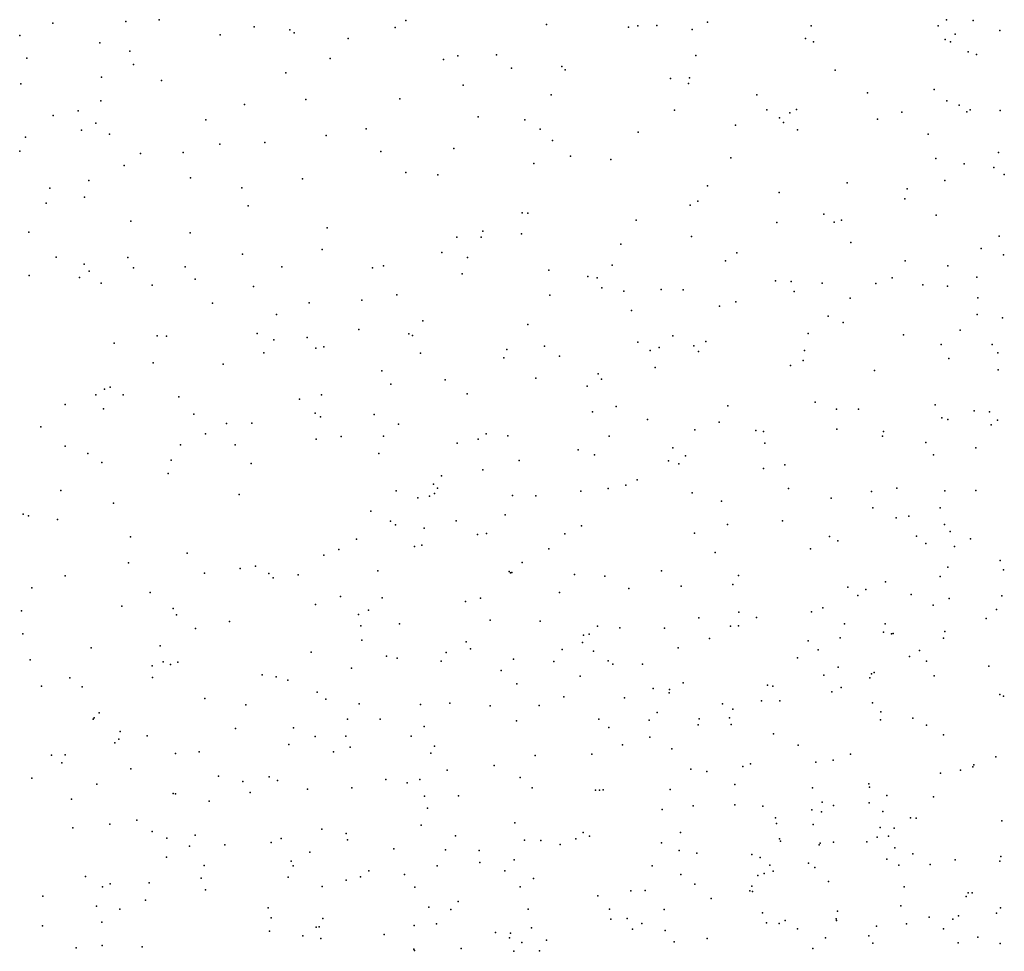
# Model space of a CAD drawing. Header units: metres. Extents: x -25 to 25, y -27.7 to 27.8.
# Tile 101 of 209: x -1.9 to -1.2, y -4.7 to -4. Entities that reach past the tile are written whole.
import ezdxf

# ---------------------------------------------------------------- set-up
doc = ezdxf.new("R2010")
doc.units = ezdxf.units.M

msp = doc.modelspace()

# ---------------------------------------------------------------- linework, layer by layer
for p in [(-1.8906, -4.014, 2.0542), (-1.8381, -4.0127, 26.0288), (-1.8143, -4.0117, 1.7193), (-1.7462, -4.0167, -10.4877), (-1.6451, -4.0171, -10.4703), (-1.6373, -4.012, -20.6558), (-1.5364, -4.015, -7.0357), (-1.4778, -4.0169, 23.1763), (-1.4711, -4.016, -6.9508), (-1.4575, -4.0157, -7.1245), (-1.421, -4.0132, -10.4046), (-1.3467, -4.0158, -7.178), (-1.2556, -4.0158, -6.6494), (-1.2496, -4.0115, -7.2253), (-1.2306, -4.012, 15.4042), (-1.9143, -4.0228, 3.6983), (-1.7706, -4.0223, 23.7836), (-1.7205, -4.0188, -22.5729), (-1.7174, -4.0209, 4.0683), (-1.4321, -4.0186, -6.8831), (-1.2434, -4.022, 16.6471), (-1.2113, -4.0192, -10.255), (-1.8568, -4.028, 1.6007), (-1.6788, -4.0251, 23.6308), (-1.3508, -4.0249, -6.7654), (-1.3451, -4.0275, 16.9794), (-1.2506, -4.0258, 15.6485), (-1.2468, -4.0273, 15.8671), (-1.8354, -4.0341, 1.9666), (-1.6002, -4.0374, 23.3823), (-1.5724, -4.0368, -10.4239), (-1.4293, -4.0373, 23.1035), (-1.2342, -4.0346, 4.5874), (-1.2281, -4.0365, 15.952), (-1.9091, -4.039, -10.419), (-1.8326, -4.0437, 3.8464), (-1.6916, -4.0394, 26.1241), (-1.6104, -4.0401, 17.8408), (-1.5256, -4.0451, 4.2729), (-1.8557, -4.0528, 3.7692), (-1.7234, -4.0496, 3.4326), (-1.5616, -4.0463, 23.3022), (-1.5232, -4.0474, -17.7682), (-1.3294, -4.0476, 3.4175), (-1.9136, -4.0575, 2.1211), (-1.8126, -4.0552, -10.4112), (-1.5962, -4.0585, -7.082), (-1.4475, -4.0537, -7.1884), (-1.4347, -4.0572, -10.3296), (-1.4339, -4.0533, -23.0553), (-1.5332, -4.0653, 26.1359), (-1.3857, -4.0653, 17.107), (-1.3063, -4.064, -6.6071), (-1.2584, -4.0616, -7.3465), (-1.8561, -4.0698, 3.3521), (-1.753, -4.0724, 3.9334), (-1.7092, -4.0687, -10.3937), (-1.6417, -4.0683, 23.4951), (-1.2494, -4.0698, 17.5532), (-1.2406, -4.0728, 16.4856), (-1.8904, -4.0802, 3.6253), (-1.8723, -4.077, -10.3655), (-1.4448, -4.0764, 24.2499), (-1.3786, -4.0761, 26.1292), (-1.3621, -4.0782, -10.2611), (-1.3572, -4.076, 16.7826), (-1.2816, -4.0778, 16.5922), (-1.235, -4.0776, 16.1368), (-1.2326, -4.0761, -6.4881), (-1.2112, -4.0766, -10.174), (-1.8597, -4.0857, 3.689), (-1.7808, -4.0834, 1.803), (-1.5854, -4.0813, -7.008), (-1.552, -4.0834, -6.9364), (-1.4009, -4.0871, 17.2125), (-1.3693, -4.082, -25.5818), (-1.3665, -4.0853, 4.3844), (-1.2992, -4.0828, 22.9388), (-1.8699, -4.0907, 1.5212), (-1.8498, -4.0936, 2.9368), (-1.6946, -4.0945, 23.6802), (-1.6659, -4.0898, 23.5763), (-1.541, -4.0901, 3.3659), (-1.4707, -4.0921, -6.8061), (-1.3566, -4.0905, -7.2873), (-1.2628, -4.0937, 26.0961), (-1.9101, -4.0957, 19.1281), (-1.7707, -4.1007, 3.8621), (-1.7385, -4.0997, 18.3477), (-1.5322, -4.0982, -20.4913), (-1.9141, -4.1059, 1.4017), (-1.8277, -4.1076, 2.0041), (-1.797, -4.1067, 17.919), (-1.6554, -4.106, -10.3225), (-1.6029, -4.1038, -25.554), (-1.5192, -4.1094, -10.2885), (-1.2124, -4.1068, 15.4524), (-1.8394, -4.1161, 1.5794), (-1.5457, -4.1147, 23.222), (-1.4904, -4.1117, 23.1362), (-1.4044, -4.1106, 16.8456), (-1.2572, -4.1111, 16.2457), (-1.237, -4.1149, 17.6459), (-1.6375, -4.1211, 4.0167), (-1.6145, -4.1229, 23.3771), (-1.2158, -4.1176, 15.097), (-1.2082, -4.1226, 14.8768), (-1.8648, -4.1269, 18.9373), (-1.7918, -4.1249, 25.9387), (-1.7114, -4.1257, 3.911), (-1.321, -4.1285, -6.5374), (-1.2508, -4.1268, 15.8962), (-1.8927, -4.1323, 3.5421), (-1.755, -4.1322, 23.8051), (-1.4211, -4.1307, 17.3451), (-1.3697, -4.1354, -10.1808), (-1.2778, -4.1328, -6.4649), (-1.8952, -4.143, 24.0107), (-1.8678, -4.1389, 2.0875), (-1.4336, -4.1446, 4.2203), (-1.428, -4.1418, -6.7053), (-1.2795, -4.1401, 16.3853), (-1.7505, -4.145, 1.8537), (-1.5539, -4.1501, 4.087), (-1.5499, -4.1502, 18.1733), (-1.3376, -4.151, 17.5776), (-1.2571, -4.1518, 16.0089), (-1.8346, -4.156, 23.9277), (-1.4721, -4.1553, -7.2101), (-1.3714, -4.1571, 16.6018), (-1.3302, -4.1568, 16.5063), (-1.3249, -4.1552, -10.1306), (-1.9078, -4.1639, -10.2104), (-1.792, -4.1643, -10.2286), (-1.6939, -4.1608, -10.2322), (-1.5821, -4.1632, -10.2071), (-1.5545, -4.1651, -7.1629), (-1.6007, -4.1676, 24.3967), (-1.5834, -4.1674, 4.0151), (-1.4831, -4.1726, 17.2166), (-1.4325, -4.1671, -10.1547), (-1.3182, -4.1713, 4.2965), (-1.2118, -4.1667, 4.378), (-1.7546, -4.1797, 1.6806), (-1.6975, -4.1764, -19.8825), (-1.6116, -4.1785, 3.9492), (-1.3999, -4.1788, -7.2939), (-1.2249, -4.1757, 14.954), (-1.8881, -4.1819, 2.1497), (-1.868, -4.1869, 25.7881), (-1.8368, -4.182, 1.5372), (-1.5932, -4.1821, -6.9038), (-1.4082, -4.1846, -6.6326), (-1.2792, -4.1846, -7.372), (-1.2087, -4.1802, 15.1724), (-1.8645, -4.1919, 2.7991), (-1.8327, -4.1894, 3.5616), (-1.7956, -4.1887, 3.6242), (-1.7264, -4.1888, -23.5749), (-1.6613, -4.1895, -10.1729), (-1.6534, -4.188, 23.5155), (-1.5971, -4.1938, 23.2792), (-1.5348, -4.1913, -10.1476), (-1.4894, -4.1875, 4.0919), (-1.2487, -4.188, 15.7677), (-1.9076, -4.1949, 1.3628), (-1.8713, -4.1965, 3.5005), (-1.8558, -4.2006, -25.3659), (-1.7884, -4.1976, 19.0546), (-1.5069, -4.1957, 17.1101), (-1.5002, -4.1967, 16.9268), (-1.3724, -4.1989, 25.9875), (-1.3611, -4.1994, -6.5277), (-1.3388, -4.2004, -7.3333), (-1.3004, -4.2007, -6.3983), (-1.2886, -4.1968, 16.2014), (-1.2279, -4.1963, 4.2986), (-1.8194, -4.2019, -10.155), (-1.7466, -4.203, -10.1623), (-1.4969, -4.2039, 23.0955), (-1.481, -4.2062, 16.7992), (-1.4542, -4.205, 17.433), (-1.4385, -4.2053, 23.0198), (-1.359, -4.2065, -10.0683), (-1.2667, -4.2017, -10.0349), (-1.249, -4.2027, 17.7556), (-1.7761, -4.2149, 18.8351), (-1.7068, -4.2145, 25.8738), (-1.6689, -4.2128, 23.6496), (-1.6438, -4.2088, 3.8495), (-1.534, -4.209, -6.7745), (-1.4008, -4.2139, 4.1257), (-1.3187, -4.2112, 4.2112), (-1.2271, -4.211, 14.7734), (-1.4755, -4.2202, -6.6933), (-1.4124, -4.2169, 17.5355), (-1.7302, -4.223, 18.4955), (-1.6252, -4.2275, 23.3672), (-1.3344, -4.2242, 24.201), (-1.3237, -4.2287, 22.8941), (-1.2276, -4.2231, 15.5785), (-1.2094, -4.2254, 15.3743), (-1.6712, -4.2338, 3.7555), (-1.55, -4.2302, 25.9143), (-1.2399, -4.2342, 15.0282), (-1.8466, -4.2436, 3.1254), (-1.8156, -4.2382, 23.9378), (-1.809, -4.2386, 2.0736), (-1.7439, -4.2367, 25.7979), (-1.7321, -4.2412, -18.8339), (-1.7082, -4.2395, 1.817), (-1.6353, -4.2368, -10.085), (-1.6326, -4.238, -7.0676), (-1.4711, -4.2428, 3.1963), (-1.446, -4.2384, -7.2794), (-1.4223, -4.2423, 16.5624), (-1.3488, -4.2367, 16.3758), (-1.2804, -4.2376, 15.9764), (-1.7391, -4.2505, 18.6618), (-1.702, -4.2472, 1.8987), (-1.6963, -4.2462, 23.7524), (-1.6269, -4.2507, 25.8413), (-1.5649, -4.2482, 23.1681), (-1.5379, -4.2457, 17.0497), (-1.4622, -4.2488, -22.7052), (-1.4557, -4.2466, -10.0451), (-1.4309, -4.2455, 4.035), (-1.4275, -4.2495, -6.6042), (-1.3515, -4.2489, -19.8102), (-1.2535, -4.2445, -9.9771), (-1.2169, -4.2445, 15.4891), (-1.2128, -4.2504, 17.8535), (-1.8187, -4.2577, 3.5112), (-1.5672, -4.2541, 3.8766), (-1.5271, -4.2528, 17.2501), (-1.3524, -4.256, 25.8601), (-1.248, -4.2546, 15.6579), (-1.7684, -4.2587, 24.4908), (-1.6546, -4.2633, 3.2357), (-1.4586, -4.2609, 25.8751), (-1.3615, -4.2595, -23.1607), (-1.3012, -4.2631, -6.3385), (-1.2127, -4.2626, 14.6627), (-1.6091, -4.2698, -6.9989), (-1.5441, -4.2686, -10.0427), (-1.4994, -4.2655, 16.7115), (-1.497, -4.2693, 3.9324), (-1.8536, -4.2765, 1.4208), (-1.8494, -4.2752, 25.6952), (-1.6481, -4.273, 23.4982), (-1.5074, -4.2745, 17.4065), (-1.8597, -4.2806, -23.7981), (-1.8401, -4.2806, 2.1515), (-1.8001, -4.282, -19.4801), (-1.7136, -4.2837, 1.643), (-1.6979, -4.2807, 3.6373), (-1.5935, -4.2798, -6.9148), (-1.3439, -4.2859, 16.2532), (-1.8816, -4.2876, 3.3789), (-1.8543, -4.2906, -10.0193), (-1.5036, -4.2927, -7.2015), (-1.4866, -4.289, 23.0482), (-1.4065, -4.2886, 22.9507), (-1.3285, -4.291, -6.4062), (-1.3128, -4.2908, -9.9652), (-1.2579, -4.2877, 14.9448), (-1.2297, -4.2921, 14.3226), (-1.2189, -4.2927, -6.1418), (-1.7895, -4.2945, 1.5187), (-1.7023, -4.2937, -19.0727), (-1.6986, -4.2964, 23.8225), (-1.6601, -4.2947, 1.7598), (-1.4641, -4.2984, -6.6693), (-1.2531, -4.297, -6.2391), (-1.2487, -4.2982, 15.0944), (-1.213, -4.2989, -9.8998), (-1.8991, -4.3036, 24.0611), (-1.766, -4.3012, -10.0225), (-1.7478, -4.301, 1.5809), (-1.6426, -4.3017, 3.6836), (-1.4302, -4.3058, -17.9131), (-1.4128, -4.3002, -9.9798), (-1.3863, -4.3063, 16.3403), (-1.381, -4.307, 17.7156), (-1.3284, -4.3053, -17.618), (-1.2948, -4.3068, 15.9271), (-1.2177, -4.3022, 14.7509), (-1.781, -4.3085, 2.1), (-1.7016, -4.3125, 1.9974), (-1.6838, -4.3106, -10.015), (-1.6533, -4.3102, 23.6357), (-1.5855, -4.3124, 3.7512), (-1.5797, -4.3085, 17.1802), (-1.5642, -4.3101, 16.8447), (-1.4916, -4.3103, -25.5134), (-1.2955, -4.3102, 17.8368), (-1.8817, -4.3175, 2.9359), (-1.7989, -4.3164, -22.0918), (-1.7597, -4.3165, 23.9172), (-1.6005, -4.3154, -22.4603), (-1.5138, -4.32, -6.7437), (-1.446, -4.3186, 25.7758), (-1.3799, -4.3152, -6.5239), (-1.2644, -4.3149, 14.7946), (-1.2287, -4.3187, 15.3091), (-1.8655, -4.3227, 1.35), (-1.8057, -4.3275, 3.4465), (-1.6567, -4.3228, 19.0787), (-1.5561, -4.3276, -7.1304), (-1.5021, -4.3236, -19.3343), (-1.4491, -4.328, 24.3437), (-1.4368, -4.3243, 17.6383), (-1.259, -4.3236, 25.7111), (-1.8555, -4.3292, -21.3474), (-1.7483, -4.3298, 3.5232), (-1.5821, -4.3343, 18.0295), (-1.4416, -4.3301, -18.7932), (-1.3809, -4.3335, 3.9481), (-1.3657, -4.3308, 25.7306), (-1.8079, -4.337, -21.0275), (-1.6117, -4.3386, 23.2729), (-1.4716, -4.3415, -9.9518), (-1.8847, -4.3492, 1.2748), (-1.6442, -4.3495, 18.8658), (-1.6176, -4.3446, 1.8958), (-1.6146, -4.3476, 1.7663), (-1.4923, -4.3479, 16.5392), (-1.4795, -4.3454, 3.8293), (-1.363, -4.3477, -7.3174), (-1.2853, -4.3476, 22.838), (-1.2508, -4.3494, 14.6829), (-1.2286, -4.3492, 15.4323), (-1.7569, -4.3522, -9.9653), (-1.6288, -4.3545, 3.6259), (-1.6204, -4.3534, 18.4797), (-1.6168, -4.3513, 16.9473), (-1.5609, -4.3529, -6.8409), (-1.5442, -4.3531, 16.6705), (-1.5118, -4.3498, 25.7266), (-1.432, -4.351, -6.6216), (-1.3323, -4.3548, 16.0693), (-1.3035, -4.3499, -6.3268), (-1.8471, -4.3583, 3.3535), (-1.411, -4.3569, 3.8794), (-1.3026, -4.3616, -7.3517), (-1.2542, -4.3616, 17.9557), (-1.9119, -4.3663, 3.2648), (-1.908, -4.3673, 19.3917), (-1.8871, -4.3701, 2.2699), (-1.6624, -4.3641, 25.6763), (-1.5662, -4.3666, -6.9913), (-1.2858, -4.3688, 15.7507), (-1.2767, -4.3676, 14.9969), (-1.6485, -4.3712, 23.557), (-1.6447, -4.3738, 23.7067), (-1.6243, -4.3763, 18.6639), (-1.6012, -4.3711, 16.7945), (-1.5113, -4.3745, 23.0676), (-1.4068, -4.3736, -9.9049), (-1.3672, -4.3711, 25.6472), (-1.2511, -4.3737, 14.5842), (-1.8349, -4.3824, 2.2217), (-1.6727, -4.3841, -9.9299), (-1.586, -4.3809, 1.8315), (-1.5795, -4.38, 25.6737), (-1.5233, -4.3804, -9.9246), (-1.4304, -4.3798, 17.7218), (-1.3336, -4.3822, 3.9161), (-1.2712, -4.3819, 15.6458), (-1.2471, -4.3787, 15.2022), (-1.2324, -4.3839, -6.1465), (-1.6855, -4.3916, 2.0557), (-1.6311, -4.3893, 17.2111), (-1.6258, -4.3884, 1.987), (-1.5349, -4.3911, 3.6982), (-1.3473, -4.3912, 22.8862), (-1.3277, -4.3854, -6.3903), (-1.2644, -4.3872, 3.9611), (-1.2438, -4.3895, -22.8649), (-1.7941, -4.3943, 3.3869), (-1.6961, -4.3956, 3.5029), (-1.4156, -4.3936, 17.9854), (-1.8362, -4.4012, 1.3422), (-1.7562, -4.4053, 2.1539), (-1.7453, -4.4035, -20.8034), (-1.5539, -4.4008, 17.476), (-1.2487, -4.4043, 15.5064), (-1.2112, -4.3994, -6.0528), (-1.8818, -4.4105, -9.8726), (-1.7817, -4.4086, 1.4212), (-1.7357, -4.4088, -25.3278), (-1.7325, -4.4119, 3.4441), (-1.7146, -4.4097, 1.5204), (-1.6574, -4.4069, 24.4834), (-1.5632, -4.4074, 1.8987), (-1.5623, -4.4084, 1.7214), (-1.5614, -4.4081, -6.9297), (-1.5165, -4.4096, -7.1288), (-1.4947, -4.4106, 17.6414), (-1.4541, -4.4068, -7.2009), (-1.3987, -4.4102, 16.1875), (-1.2541, -4.411, -2.1159), (-1.2087, -4.4062, -2.1957), (-1.9055, -4.4191, 1.0899), (-1.4775, -4.4196, -9.8743), (-1.4399, -4.4179, 16.2938), (-1.4029, -4.4167, -6.5672), (-1.3205, -4.4186, 15.9127), (-1.2935, -4.4148, 14.9036), (-1.8207, -4.4225, 25.583), (-1.6843, -4.4252, 25.5955), (-1.6543, -4.4263, 1.5812), (-1.5839, -4.4264, 3.5879), (-1.5272, -4.4225, 25.5855), (-1.3132, -4.4245, -2.1717), (-1.3074, -4.4202, 15.8244), (-1.2751, -4.4239, -2.2477), (-1.2477, -4.4266, 15.3653), (-1.21, -4.4249, -1.8806), (-1.841, -4.4321, 24.0674), (-1.8042, -4.4338, -9.8594), (-1.7021, -4.4309, 2.1116), (-1.5946, -4.4288, 23.1827), (-1.3384, -4.4335, -2.0568), (-1.2593, -4.4315, -2.3365), (-1.913, -4.4355, 0.9444), (-1.8018, -4.4384, -21.5338), (-1.6713, -4.4381, 19.3452), (-1.6641, -4.435, 23.8742), (-1.4272, -4.4406, -2.0923), (-1.3985, -4.4366, 25.5274), (-1.386, -4.4403, -9.8304), (-1.3464, -4.4363, -2.2556), (-1.2212, -4.4411, 3.9029), (-1.2138, -4.4347, 18.119), (-1.7883, -4.4482, 2.2198), (-1.7639, -4.4432, 24.0089), (-1.6697, -4.4463, 16.9869), (-1.6419, -4.4448, -20.6227), (-1.5769, -4.4423, -9.8627), (-1.5411, -4.4429, 16.5198), (-1.5, -4.4466, 3.6507), (-1.4839, -4.4477, -2.2272), (-1.452, -4.4479, -2.3017), (-1.4045, -4.4466, 22.9294), (-1.3988, -4.4464, 17.8704), (-1.3227, -4.4449, -20.3529), (-1.2937, -4.445, -9.7915), (-1.9121, -4.4521, 24.1116), (-1.51, -4.4529, -2.1036), (-1.5058, -4.4523, 16.4304), (-1.4196, -4.4553, 3.7198), (-1.3258, -4.4549, 17.9866), (-1.2949, -4.4508, -1.8822), (-1.2891, -4.4521, 15.0693), (-1.2878, -4.4519, 3.8421), (-1.2518, -4.4551, -17.778), (-1.2508, -4.4504, -6.1717), (-1.8631, -4.462, 1.1667), (-1.8136, -4.4606, 3.3089), (-1.669, -4.4567, -23.6567), (-1.5941, -4.4577, 2.0209), (-1.5106, -4.4582, 1.7736), (-1.4421, -4.462, -6.6499), (-1.3489, -4.457, -6.4531), (-1.7053, -4.4652, 1.4728), (-1.6513, -4.468, -9.8304), (-1.6435, -4.4696, -2.1463), (-1.6084, -4.4655, -2.3644), (-1.5911, -4.4628, -2.2072), (-1.5252, -4.4632, 18.7634), (-1.5029, -4.4644, 1.9256), (-1.3566, -4.4693, -2.4285), (-1.3418, -4.4635, -7.3063), (-1.2761, -4.4684, 15.5864), (-1.2691, -4.4641, -2.4417), (-1.9069, -4.4708, -2.4982), (-1.8194, -4.4751, -2.4482), (-1.8113, -4.4721, -2.3478), (-1.8061, -4.4741, 1.3115), (-1.801, -4.4723, -9.8), (-1.6121, -4.4716, 16.6342), (-1.5602, -4.4703, 1.6503), (-1.5312, -4.4718, -6.8267), (-1.4922, -4.4714, -2.0287), (-1.489, -4.4739, 1.8556), (-1.4676, -4.4739, -2.4098), (-1.3274, -4.476, -6.3755), (-1.264, -4.4716, 14.583), (-1.2193, -4.4752, -6.0413), (-1.8783, -4.4837, -2.5619), (-1.8191, -4.4833, 24.5899), (-1.7403, -4.4815, -2.4115), (-1.7304, -4.4828, 25.542), (-1.6764, -4.4768, -2.2591), (-1.5689, -4.4784, -2.0754), (-1.5124, -4.4824, -7.0894), (-1.3376, -4.4816, 25.4398), (-1.3047, -4.4836, 18.0697), (-1.3034, -4.4808, 15.7565), (-1.3016, -4.4799, 22.8379), (-1.2586, -4.4823, -7.3778), (-1.8987, -4.4896, 0.7962), (-1.8694, -4.49, 2.3512), (-1.7219, -4.4854, -2.1848), (-1.5577, -4.4879, 17.572), (-1.4386, -4.4873, 18.3886), (-1.378, -4.4889, 2.9857), (-1.3742, -4.4895, -6.5111), (-1.3253, -4.4906, 3.7775), (-1.7009, -4.4938, -2.4982), (-1.5241, -4.4972, 1.9969), (-1.4599, -4.4913, -1.9334), (-1.4485, -4.4944, -7.1538), (-1.4482, -4.4921, 16.2452), (-1.3318, -4.4937, -2.4923), (-1.2115, -4.4956, 14.5035), (-1.2088, -4.4968, -2.5391), (-1.7816, -4.4984, -2.5453), (-1.7521, -4.5029, -2.1122), (-1.6947, -4.4989, 3.396), (-1.6709, -4.5022, -2.0649), (-1.6269, -4.5028, 23.7257), (-1.6059, -4.5018, 2.0877), (-1.5769, -4.5038, -2.0051), (-1.5418, -4.5034, -2.5004), (-1.4806, -4.498, 25.4841), (-1.4104, -4.5023, -6.589), (-1.3823, -4.5002, -7.2254), (-1.3692, -4.5002, 16.0231), (-1.3027, -4.5016, -6.2999), (-1.8574, -4.5088, -9.7307), (-1.4571, -4.5086, 1.6976), (-1.403, -4.5062, 24.3747), (-1.2968, -4.5081, -1.781), (-1.8615, -4.5133, -2.1116), (-1.8609, -4.5122, 0.8722), (-1.6791, -4.5132, 2.1803), (-1.6557, -4.5133, 25.5126), (-1.6243, -4.5186, -2.5708), (-1.558, -4.5145, -9.7806), (-1.499, -4.5132, 23.043), (-1.463, -4.514, -9.7671), (-1.4278, -4.5173, 1.8996), (-1.427, -4.513, 19.0027), (-1.4053, -4.5124, -2.5276), (-1.404, -4.517, 16.1052), (-1.297, -4.5137, 14.6595), (-1.2738, -4.5125, 15.2729), (-1.264, -4.5175, 15.4744), (-1.8422, -4.5222, -2.6839), (-1.823, -4.5253, 19.478), (-1.7595, -4.5199, -2.6107), (-1.718, -4.5194, 24.0391), (-1.7024, -4.5257, 16.9951), (-1.6804, -4.5254, -9.7602), (-1.6335, -4.5254, 23.4386), (-1.4919, -4.5192, -2.5487), (-1.4624, -4.5261, -1.8714), (-1.3738, -4.5237, 22.9041), (-1.2517, -4.5244, -9.6749), (-1.846, -4.5302, -24.085), (-1.8431, -4.5277, 0.9534), (-1.7214, -4.5315, 1.3629), (-1.6168, -4.5327, -1.9507), (-1.4819, -4.5316, -6.7918), (-1.3561, -4.532, 18.1124), (-1.8914, -4.5392, 0.6466), (-1.8816, -4.5389, -2.7588), (-1.8025, -4.538, -2.032), (-1.7857, -4.5366, 24.1026), (-1.6893, -4.5367, 16.7737), (-1.6772, -4.5333, 17.2603), (-1.6195, -4.5377, 3.433), (-1.5446, -4.5394, -1.8982), (-1.5041, -4.5383, -22.3576), (-1.4467, -4.5345, 22.97), (-1.3186, -4.5383, -2.5961), (-1.2142, -4.5402, -5.994), (-1.884, -4.5447, -2.0379), (-1.574, -4.5465, 1.5325), (-1.3902, -4.5452, 25.4), (-1.3433, -4.544, 14.8224), (-1.331, -4.5428, 14.9542), (-1.23, -4.546, -1.659), (-1.8346, -4.5489, 3.1793), (-1.7718, -4.5541, 1.2258), (-1.6078, -4.5499, 16.5139), (-1.433, -4.5492, -1.8073), (-1.4216, -4.5508, -2.6251), (-1.3957, -4.5473, 3.6543), (-1.254, -4.5519, -7.3655), (-1.2395, -4.5499, -2.6393), (-1.2308, -4.5474, 18.502), (-1.9055, -4.5557, 3.0678), (-1.8589, -4.56, 2.4307), (-1.7543, -4.5579, 3.2746), (-1.7353, -4.5547, -1.9668), (-1.7295, -4.5572, -2.6929), (-1.6517, -4.5565, -2.6745), (-1.6364, -4.559, 1.4344), (-1.6274, -4.5565, 23.5291), (-1.5553, -4.5551, -2.6416), (-1.4015, -4.5601, 18.7692), (-1.3053, -4.5596, 18.3978), (-1.8043, -4.5666, 1.0421), (-1.8025, -4.5669, 18.3603), (-1.749, -4.5659, -23.8912), (-1.708, -4.5636, 2.2589), (-1.676, -4.5625, -21.9582), (-1.5996, -4.5682, 23.7749), (-1.5469, -4.5626, 2.0971), (-1.5013, -4.5641, -1.823), (-1.4985, -4.5642, 17.7917), (-1.4959, -4.5639, 3.534), (-1.4479, -4.5638, -7.0972), (-1.3458, -4.5626, -18.3312), (-1.3048, -4.5621, -1.6981), (-1.2924, -4.5681, -6.2658), (-1.8772, -4.5706, -9.6336), (-1.7785, -4.5721, -2.7601), (-1.6239, -4.5685, 17.5144), (-1.4314, -4.5754, 17.9958), (-1.4015, -4.5747, 19.2954), (-1.3388, -4.5727, -9.6754), (-1.3307, -4.5751, 1.7609), (-1.305, -4.5734, 15.6989), (-1.2589, -4.5691, 18.2717), (-1.6218, -4.577, 2.1967), (-1.4535, -4.5781, -9.6946), (-1.3814, -4.5756, 18.1775), (-1.3462, -4.5782, -6.4349), (-1.3393, -4.5797, 1.9105), (-1.2953, -4.5794, -2.6807), (-1.8496, -4.5887, 3.1043), (-1.8304, -4.5858, -2.8174), (-1.6263, -4.5893, -2.7392), (-1.5591, -4.5877, 25.44), (-1.3722, -4.5841, 1.6699), (-1.3716, -4.5881, 18.2735), (-1.3452, -4.5889, 15.8717), (-1.2754, -4.584, 24.2927), (-1.2714, -4.5844, 19.0665), (-1.2099, -4.5862, 14.1986), (-1.8761, -4.5913, 2.498), (-1.8194, -4.5939, -1.9043), (-1.7885, -4.5965, 0.895), (-1.6977, -4.5921, -2.7696), (-1.6801, -4.5952, -1.8507), (-1.5101, -4.5945, 16.2995), (-1.4404, -4.5946, -6.6916), (-1.2973, -4.5911, 18.6333), (-1.2872, -4.5915, -18.1113), (-1.8088, -4.5986, 0.8014), (-1.7673, -4.6033, 1.0917), (-1.734, -4.6017, 16.9736), (-1.7269, -4.5988, 16.8705), (-1.6792, -4.5999, 19.5173), (-1.6017, -4.5969, 23.275), (-1.5524, -4.6, 17.7053), (-1.5405, -4.6002, 23.1198), (-1.5268, -4.6031, 19.4441), (-1.5155, -4.5991, -1.763), (-1.5057, -4.5972, 1.5389), (-1.454, -4.602, -2.7319), (-1.3694, -4.5991, 18.464), (-1.3688, -4.6009, 2.0116), (-1.3409, -4.6034, 3.6534), (-1.3402, -4.6023, -7.2385), (-1.3307, -4.6015, -23.3876), (-1.3069, -4.6012, 2.9045), (-1.2993, -4.5979, 15.2233), (-1.2913, -4.5973, 18.8932), (-1.7926, -4.6044, 2.3963), (-1.7063, -4.6087, 24.1139), (-1.6459, -4.6063, 3.3367), (-1.6089, -4.6069, 23.614), (-1.5848, -4.6075, -9.6754), (-1.4413, -4.6074, -7.0176), (-1.4287, -4.6094, -1.6948), (-1.3893, -4.6104, 15.9844), (-1.2866, -4.6055, 15.5349), (-1.2739, -4.6099, 18.4498), (-1.809, -4.6123, -9.5941), (-1.7195, -4.6152, 17.2149), (-1.5844, -4.6161, 24.0152), (-1.5596, -4.6142, 23.896), (-1.3833, -4.6126, 18.5467), (-1.3487, -4.6165, 25.3164), (-1.2925, -4.6137, 15.3389), (-1.2613, -4.6176, -9.5171), (-1.2435, -4.6142, 22.7993), (-1.2115, -4.6152, 1.8845), (-1.2106, -4.6118, -2.7521), (-1.7821, -4.6182, 24.16), (-1.7183, -4.6184, 16.7216), (-1.6638, -4.6221, 2.2812), (-1.6383, -4.6247, 18.3449), (-1.6148, -4.6184, -1.773), (-1.5663, -4.6221, -2.7887), (-1.4607, -4.6185, 25.3618), (-1.4402, -4.6248, 3.529), (-1.3804, -4.6241, 1.5719), (-1.3763, -4.618, -6.5135), (-1.374, -4.6222, -7.1443), (-1.344, -4.6196, 14.6756), (-1.2839, -4.6179, 18.7893), (-1.8671, -4.6261, -1.851), (-1.8493, -4.6313, 25.4886), (-1.8215, -4.6306, -24.8941), (-1.7841, -4.6274, -2.8538), (-1.7218, -4.6266, 25.4585), (-1.6801, -4.6288, 3.1032), (-1.6698, -4.6264, -20.8555), (-1.5459, -4.6276, -22.1127), (-1.4302, -4.6316, 18.6714), (-1.3849, -4.6254, 14.7792), (-1.3343, -4.6296, -2.7724), (-1.8548, -4.6336, 24.2025), (-1.781, -4.6358, -1.8051), (-1.6975, -4.6333, 17.3657), (-1.631, -4.6339, 16.475), (-1.5555, -4.6336, 1.4231), (-1.4761, -4.6363, 2.14), (-1.4658, -4.6361, 18.5056), (-1.3906, -4.6363, 14.9104), (-1.3892, -4.6331, -9.5866), (-1.3887, -4.6368, 18.7789), (-1.28, -4.6335, 1.991), (-1.234, -4.6378, 3.7089), (-1.2313, -4.6378, 18.9085), (-1.8977, -4.6403, 2.9009), (-1.824, -4.643, -9.5123), (-1.5998, -4.644, 1.3495), (-1.4998, -4.6401, 17.9144), (-1.4185, -4.642, -2.7993), (-1.2355, -4.6404, -6.0508), (-1.8591, -4.6474, -2.9205), (-1.8424, -4.6496, -24.5951), (-1.7361, -4.6486, 0.9771), (-1.6209, -4.6481, -2.8343), (-1.6052, -4.6498, 24.5428), (-1.5497, -4.6495, -9.6097), (-1.4914, -4.6495, 18.2721), (-1.4522, -4.6498, -6.9156), (-1.3817, -4.6522, 18.8735), (-1.3279, -4.6509, -9.5257), (-1.2825, -4.6472, 14.5272), (-1.2139, -4.6524, 18.6492), (-1.211, -4.6487, 17.8454), (-1.8554, -4.659, 3.0044), (-1.7339, -4.6558, 0.8999), (-1.6968, -4.6563, -2.8615), (-1.6155, -4.66, 23.4386), (-1.4903, -4.6568, -2.8227), (-1.4787, -4.6562, 18.155), (-1.4681, -4.6598, 3.4669), (-1.3787, -4.6594, 3.5597), (-1.3696, -4.6598, 24.3995), (-1.3653, -4.6576, 7.941), (-1.3287, -4.6564, 22.8751), (-1.3285, -4.6576, 2.0606), (-1.2784, -4.66, -6.2145), (-1.262, -4.6552, 14.4329), (-1.2451, -4.6568, 1.5533), (-1.241, -4.6544, -9.4107), (-1.898, -4.6616, 2.8251), (-1.7351, -4.6654, 0.8261), (-1.7016, -4.6624, 3.2116), (-1.6995, -4.6622, -9.5474), (-1.6315, -4.6613, -21.6354), (-1.5732, -4.6663, -23.7475), (-1.5623, -4.6668, 16.3537), (-1.5472, -4.663, 18.549), (-1.4748, -4.6638, 1.4323), (-1.4514, -4.6649, -6.8061), (-1.3565, -4.6636, -1.5887), (-1.2999, -4.6618, -7.2831), (-1.2517, -4.6637, -2.8218), (-1.7113, -4.6687, 2.3765), (-1.6983, -4.6705, 1.0808), (-1.653, -4.6677, 1.2085), (-1.563, -4.6701, 23.1673), (-1.5543, -4.6734, 25.3558), (-1.5364, -4.6717, 3.3732), (-1.4449, -4.6729, -9.5333), (-1.4213, -4.6706, -6.9764), (-1.3364, -4.6701, -6.38), (-1.3054, -4.6687, 1.5158), (-1.3026, -4.674, 25.2498), (-1.2412, -4.6736, -25.2196), (-1.2273, -4.6696, -7.3911), (-1.2112, -4.6743, -9.1699), (-1.8737, -4.6773, 2.7223), (-1.8551, -4.6757, 2.6115), (-1.8265, -4.6766, -9.4339), (-1.6316, -4.6783, 25.3912), (-1.6312, -4.6792, 17.6586), (-1.5976, -4.6777, 23.3071), (-1.5599, -4.6798, 18.3734), (-1.5415, -4.6795, -1.6601), (-1.3455, -4.6779, 15.2357)]:
    msp.add_point(p)

doc.saveas('drawing.dxf')
